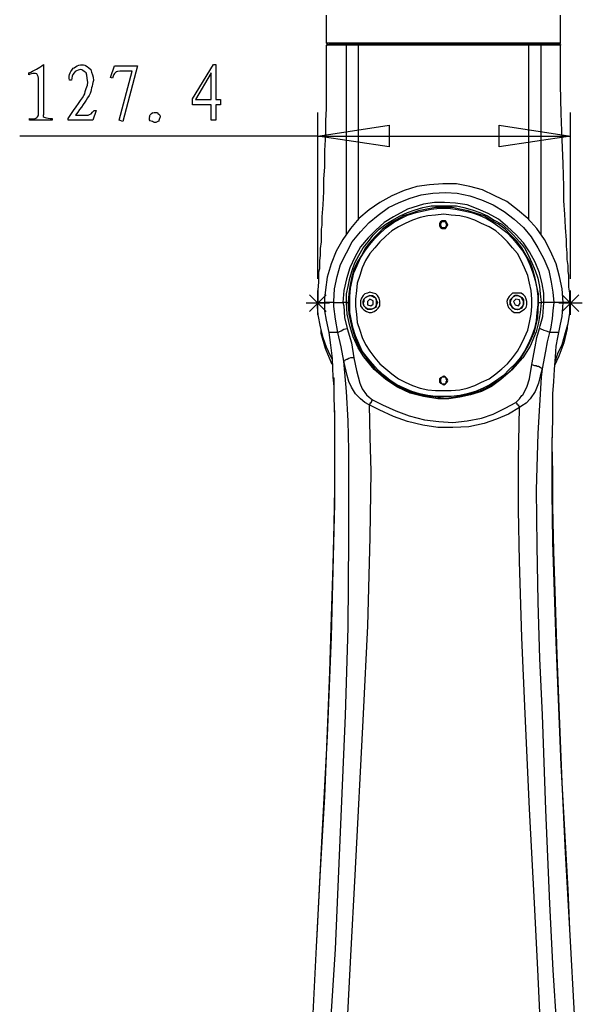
# Model space of a CAD drawing. Header units: millimetres. Extents: x 3 to 297, y 2 to 209.
# Tile 27 of 92: x 100 to 124, y 97 to 138. Entities that reach past the tile are written whole.
import ezdxf

# ---------------------------------------------------------------- set-up
doc = ezdxf.new("R2010")
doc.units = ezdxf.units.MM
doc.layers.get('0').update_dxf_attribs({"linetype": 'CONTINUOUS'})

msp = doc.modelspace()

# ---------------------------------------------------------------- linework, layer by layer
at = {"color": 0}
for p, q in [((113.278, 138.113), (113.278, 136.948)), ((123.119, 136.948), (123.119, 138.113)), ((113.278, 136.948), (113.278, 136.948)), ((113.278, 136.948), (113.312, 136.914)), ((113.278, 136.948), (113.278, 136.948)), ((113.278, 136.948), (113.312, 136.948)), ((113.312, 136.948), (113.348, 136.948)), ((113.312, 136.914), (113.312, 136.878)), ((113.312, 136.878), (113.348, 136.878)), ((113.312, 136.842), (113.312, 136.878)), ((113.312, 136.878), (113.348, 136.878)), ((113.348, 136.948), (113.418, 136.948)), ((113.348, 136.878), (113.382, 136.878)), ((113.348, 136.878), (113.348, 136.878)), ((113.348, 136.878), (113.382, 136.878)), ((113.454, 136.878), (113.382, 136.878)), ((113.382, 136.878), (113.488, 136.878)), ((113.418, 136.948), (113.524, 136.948)), ((113.524, 136.878), (113.454, 136.878)), ((113.488, 136.878), (113.665, 136.878)), ((113.524, 136.948), (113.665, 136.948)), ((113.63, 136.878), (113.524, 136.878)), ((113.771, 136.878), (113.63, 136.878)), ((113.665, 136.948), (113.841, 136.948)), ((113.665, 136.878), (113.877, 136.878)), ((113.947, 136.878), (113.771, 136.878)), ((113.841, 136.948), (114.017, 136.948)), ((113.877, 136.878), (114.16, 136.878)), ((114.124, 136.878), (113.947, 136.878)), ((114.017, 136.948), (114.23, 136.948)), ((114.37, 136.878), (114.124, 136.878)), ((114.16, 136.878), (114.124, 136.842)), ((114.16, 136.878), (114.16, 136.878)), ((114.16, 136.878), (114.3, 136.878)), ((114.23, 136.948), (114.476, 136.948)), ((114.3, 136.878), (114.44, 136.878)), ((114.583, 136.878), (114.37, 136.878)), ((114.44, 136.878), (114.653, 136.878)), ((114.476, 136.948), (114.723, 136.948)), ((114.865, 136.878), (114.583, 136.878)), ((114.653, 136.878), (114.617, 136.842)), ((114.653, 136.878), (115.182, 136.878)), ((114.653, 136.878), (114.653, 136.878)), ((114.723, 136.948), (115.006, 136.948)), ((115.146, 136.878), (114.865, 136.878)), ((115.006, 136.948), (115.322, 136.948)), ((115.429, 136.878), (115.146, 136.878)), ((115.182, 136.878), (115.781, 136.878)), ((115.322, 136.948), (115.605, 136.948)), ((115.747, 136.878), (115.429, 136.878)), ((115.605, 136.948), (115.958, 136.948)), ((116.1, 136.878), (115.747, 136.878)), ((115.781, 136.878), (116.276, 136.878)), ((115.958, 136.948), (116.31, 136.948)), ((116.453, 136.878), (116.1, 136.878)), ((116.276, 136.878), (116.769, 136.878)), ((116.31, 136.948), (116.663, 136.948)), ((116.805, 136.878), (116.453, 136.878)), ((116.663, 136.948), (117.016, 136.948)), ((116.769, 136.878), (117.299, 136.878)), ((117.158, 136.878), (116.805, 136.878)), ((117.016, 136.948), (117.405, 136.948)), ((117.545, 136.878), (117.158, 136.878)), ((117.299, 136.878), (117.864, 136.878)), ((117.405, 136.948), (117.758, 136.948)), ((117.934, 136.878), (117.545, 136.878)), ((117.758, 136.948), (118.145, 136.948)), ((117.864, 136.878), (118.393, 136.878)), ((118.287, 136.878), (117.934, 136.878)), ((118.145, 136.948), (118.533, 136.948)), ((118.674, 136.878), (118.287, 136.878)), ((118.393, 136.878), (118.956, 136.878)), ((118.533, 136.948), (118.922, 136.948)), ((119.063, 136.878), (118.674, 136.878)), ((118.922, 136.948), (119.275, 136.948)), ((118.956, 136.878), (119.485, 136.878)), ((119.415, 136.878), (119.063, 136.878)), ((119.275, 136.948), (119.662, 136.948)), ((119.804, 136.878), (119.415, 136.878)), ((119.485, 136.878), (120.015, 136.878)), ((119.662, 136.948), (120.015, 136.948)), ((120.157, 136.878), (119.804, 136.878)), ((120.015, 136.948), (120.367, 136.948)), ((120.015, 136.878), (120.51, 136.878)), ((120.474, 136.878), (120.157, 136.878)), ((120.367, 136.948), (120.72, 136.948)), ((120.826, 136.878), (120.474, 136.878)), ((120.51, 136.878), (120.967, 136.878)), ((120.72, 136.948), (121.039, 136.948)), ((121.109, 136.878), (120.826, 136.878)), ((120.967, 136.878), (121.392, 136.878)), ((121.039, 136.948), (121.32, 136.948)), ((121.426, 136.878), (121.109, 136.878)), ((121.32, 136.948), (121.602, 136.948)), ((121.392, 136.878), (121.779, 136.878)), ((121.708, 136.878), (121.426, 136.878)), ((121.602, 136.948), (121.885, 136.948)), ((121.955, 136.878), (121.708, 136.878)), ((121.779, 136.878), (121.779, 136.878)), ((121.779, 136.878), (121.779, 136.842)), ((121.779, 136.878), (121.921, 136.878)), ((121.885, 136.948), (122.131, 136.948)), ((121.921, 136.878), (122.061, 136.878)), ((122.167, 136.878), (121.955, 136.878)), ((122.061, 136.878), (122.273, 136.878)), ((122.131, 136.948), (122.344, 136.948)), ((122.378, 136.878), (122.167, 136.878)), ((122.273, 136.842), (122.273, 136.878)), ((122.273, 136.878), (122.52, 136.878)), ((122.344, 136.948), (122.52, 136.948)), ((122.554, 136.878), (122.378, 136.878)), ((122.52, 136.948), (122.696, 136.948)), ((122.52, 136.878), (122.767, 136.878)), ((122.696, 136.878), (122.554, 136.878)), ((122.696, 136.948), (122.837, 136.948)), ((122.837, 136.878), (122.696, 136.878)), ((122.767, 136.878), (122.943, 136.878)), ((122.837, 136.948), (122.943, 136.948)), ((122.943, 136.878), (122.837, 136.878)), ((122.943, 136.948), (123.049, 136.948)), ((123.013, 136.878), (122.943, 136.878)), ((122.943, 136.878), (123.013, 136.878)), ((123.049, 136.878), (123.013, 136.878)), ((123.013, 136.878), (123.049, 136.878)), ((123.049, 136.948), (123.083, 136.948)), ((123.049, 136.878), (123.049, 136.878)), ((123.049, 136.878), (123.083, 136.878)), ((123.049, 136.878), (123.049, 136.878)), ((123.049, 136.878), (123.083, 136.878)), ((123.083, 136.948), (123.119, 136.948)), ((123.083, 136.878), (123.083, 136.914)), ((123.083, 136.914), (123.119, 136.914)), ((123.083, 136.878), (123.083, 136.878)), ((123.083, 136.878), (123.119, 136.878)), ((123.119, 136.914), (123.119, 136.948)), ((123.119, 136.878), (123.119, 136.842)), ((113.278, 136.842), (113.278, 136.701)), ((113.278, 136.842), (113.278, 136.842)), ((113.278, 136.842), (113.312, 136.842)), ((113.278, 136.842), (113.278, 136.842)), ((113.312, 136.842), (113.278, 136.842)), ((113.278, 136.701), (113.278, 136.385)), ((113.348, 136.842), (113.312, 136.842)), ((113.454, 136.842), (113.348, 136.842)), ((113.558, 136.842), (113.454, 136.842)), ((113.735, 136.842), (113.558, 136.842)), ((113.911, 136.842), (113.735, 136.842)), ((114.124, 136.842), (113.911, 136.842)), ((114.264, 136.842), (114.124, 136.842)), ((114.124, 136.172), (114.124, 136.842)), ((114.406, 136.842), (114.264, 136.842)), ((114.617, 136.842), (114.406, 136.842)), ((115.006, 136.842), (114.617, 136.842)), ((114.617, 136.842), (114.617, 136.842)), ((114.617, 136.842), (114.617, 136.172)), ((115.394, 136.842), (115.006, 136.842)), ((115.675, 136.842), (115.394, 136.842)), ((115.781, 136.842), (115.675, 136.842)), ((116.24, 136.842), (115.781, 136.842)), ((116.769, 136.842), (116.24, 136.842)), ((117.299, 136.842), (116.769, 136.842)), ((117.864, 136.842), (117.299, 136.842)), ((118.427, 136.842), (117.864, 136.842)), ((118.956, 136.842), (118.427, 136.842)), ((119.521, 136.842), (118.956, 136.842)), ((120.015, 136.842), (119.521, 136.842)), ((120.544, 136.842), (120.015, 136.842)), ((121.003, 136.842), (120.544, 136.842)), ((121.426, 136.842), (121.003, 136.842)), ((121.779, 136.842), (121.426, 136.842)), ((121.955, 136.842), (121.779, 136.842)), ((121.779, 136.842), (121.779, 136.172)), ((122.097, 136.842), (121.955, 136.842)), ((122.308, 136.842), (122.097, 136.842)), ((122.308, 136.842), (122.273, 136.842)), ((122.308, 136.842), (122.308, 136.842)), ((122.308, 136.172), (122.308, 136.842)), ((122.52, 136.842), (122.308, 136.842)), ((122.66, 136.842), (122.52, 136.842)), ((122.696, 136.842), (122.66, 136.842)), ((122.837, 136.842), (122.696, 136.842)), ((122.979, 136.842), (122.837, 136.842)), ((123.049, 136.842), (122.979, 136.842)), ((123.119, 136.842), (123.049, 136.842)), ((123.119, 136.385), (123.119, 136.842)), ((123.119, 136.842), (123.119, 136.842)), ((123.119, 136.842), (123.119, 136.842)), ((113.278, 136.385), (113.278, 136.136)), ((113.278, 136.136), (113.278, 135.96)), ((114.124, 135.503), (114.124, 136.172)), ((114.617, 136.172), (114.617, 135.503)), ((121.779, 136.172), (121.779, 135.503)), ((122.308, 135.503), (122.308, 136.172)), ((123.119, 135.184), (123.119, 136.385)), ((113.278, 135.96), (113.278, 135.819)), ((113.278, 135.819), (113.278, 135.679)), ((113.278, 135.679), (113.278, 135.503)), ((113.278, 135.503), (113.278, 135.36)), ((113.278, 135.36), (113.278, 135.184)), ((114.124, 134.831), (114.124, 135.503)), ((114.617, 135.503), (114.617, 134.831)), ((121.779, 135.503), (121.779, 134.831)), ((122.308, 134.831), (122.308, 135.503)), ((113.278, 135.184), (113.278, 134.725)), ((114.124, 134.196), (114.124, 134.831)), ((114.617, 134.831), (114.617, 134.162)), ((121.779, 134.831), (121.779, 134.196)), ((122.308, 134.196), (122.308, 134.831)), ((123.155, 133.985), (123.119, 135.184)), ((113.278, 134.725), (113.278, 134.196)), ((113.278, 134.196), (113.242, 133.667)), ((114.124, 133.526), (114.124, 134.196)), ((114.617, 134.162), (114.617, 133.526)), ((121.779, 134.196), (121.779, 133.526)), ((122.308, 133.526), (122.308, 134.196)), ((123.19, 132.891), (123.155, 133.985)), ((113.242, 133.667), (113.242, 133.103)), ((114.124, 132.857), (114.124, 133.526)), ((114.617, 133.526), (114.617, 132.891)), ((121.779, 133.526), (121.779, 132.927)), ((122.308, 132.857), (122.308, 133.526)), ((113.242, 133.103), (113.206, 132.432)), ((114.124, 132.221), (114.124, 132.857)), ((114.617, 132.891), (114.617, 132.328)), ((121.779, 132.927), (121.779, 132.362)), ((122.308, 132.221), (122.308, 132.857)), ((123.226, 131.869), (123.19, 132.891)), ((113.206, 132.432), (113.206, 131.727)), ((114.617, 132.328), (114.617, 131.798)), ((121.779, 132.362), (121.779, 131.869)), ((114.124, 131.656), (114.124, 132.221)), ((122.308, 131.656), (122.308, 132.221)), ((113.206, 131.727), (113.171, 131.233)), ((114.124, 131.127), (114.124, 131.656)), ((114.617, 131.798), (114.617, 131.34)), ((121.779, 131.869), (121.779, 131.446)), ((122.308, 131.127), (122.308, 131.656)), ((123.26, 130.917), (123.226, 131.869)), ((113.171, 131.233), (113.171, 130.704)), ((114.124, 130.634), (114.124, 131.127)), ((114.617, 131.34), (114.617, 130.917)), ((121.779, 131.446), (121.779, 131.021)), ((122.308, 130.634), (122.308, 131.127)), ((113.171, 130.704), (113.135, 130.139)), ((114.617, 130.917), (114.617, 130.492)), ((116.557, 130.74), (116.028, 130.528)), ((117.086, 130.917), (116.557, 130.74)), ((117.615, 130.987), (117.086, 130.917)), ((118.181, 131.021), (117.615, 130.987)), ((117.758, 130.634), (118.287, 130.668)), ((118.746, 131.021), (118.181, 131.021)), ((118.287, 130.668), (118.78, 130.634)), ((119.309, 130.917), (118.746, 131.021)), ((119.838, 130.774), (119.309, 130.917)), ((120.367, 130.528), (119.838, 130.774)), ((121.779, 131.021), (121.779, 130.634)), ((123.26, 130.315), (123.26, 130.917)), ((114.124, 130.175), (114.124, 130.634)), ((114.617, 130.492), (114.617, 130.139)), ((116.028, 130.528), (115.535, 130.245)), ((116.346, 130.245), (116.805, 130.422)), ((116.805, 130.422), (117.263, 130.564)), ((117.263, 130.564), (117.758, 130.634)), ((118.78, 130.634), (119.309, 130.528)), ((119.309, 130.528), (119.804, 130.351)), ((119.804, 130.351), (120.297, 130.139)), ((120.862, 130.281), (120.367, 130.528)), ((121.32, 129.928), (120.862, 130.281)), ((121.779, 130.634), (121.779, 130.281)), ((121.779, 130.281), (121.779, 129.963)), ((122.308, 130.175), (122.308, 130.634)), ((123.296, 129.752), (123.26, 130.315)), ((113.135, 130.139), (113.101, 129.646)), ((114.124, 129.61), (114.124, 130.175)), ((114.617, 130.139), (114.617, 129.822)), ((115.076, 129.928), (114.653, 129.576)), ((115.535, 130.245), (115.076, 129.928)), ((115.465, 129.716), (115.888, 130.035)), ((115.888, 130.035), (116.346, 130.245)), ((116.699, 129.963), (116.1, 129.646)), ((117.369, 130.175), (116.699, 129.963)), ((116.699, 129.822), (117.016, 129.928)), ((117.158, 129.892), (116.84, 129.786)), ((117.016, 129.928), (117.335, 130.035)), ((117.052, 129.822), (117.369, 129.892)), ((117.511, 129.963), (117.158, 129.892)), ((117.335, 130.035), (117.687, 130.105)), ((117.828, 130.245), (117.369, 130.175)), ((117.369, 129.892), (117.687, 129.963)), ((117.864, 130.035), (117.511, 129.963)), ((117.687, 130.105), (118.04, 130.105)), ((117.687, 129.963), (118.04, 129.999)), ((118.251, 130.245), (117.828, 130.245)), ((118.217, 130.035), (117.864, 130.035)), ((118.04, 130.105), (118.393, 130.105)), ((118.04, 129.999), (118.393, 129.999)), ((118.569, 130.035), (118.217, 130.035)), ((118.71, 130.211), (118.251, 130.245)), ((118.393, 130.105), (118.746, 130.105)), ((118.393, 129.999), (118.71, 129.963)), ((118.886, 129.963), (118.569, 130.035)), ((119.203, 130.139), (118.71, 130.211)), ((118.71, 129.963), (119.063, 129.892)), ((118.746, 130.105), (119.063, 130.035)), ((119.239, 129.892), (118.886, 129.963)), ((119.063, 130.035), (119.415, 129.928)), ((119.063, 129.892), (119.379, 129.822)), ((119.662, 129.963), (119.203, 130.139)), ((119.592, 129.786), (119.239, 129.892)), ((119.415, 129.928), (119.732, 129.822)), ((120.085, 129.786), (119.662, 129.963)), ((120.297, 130.139), (120.756, 129.858)), ((120.756, 129.858), (121.179, 129.54)), ((121.744, 129.576), (121.32, 129.928)), ((121.779, 129.963), (121.779, 129.682)), ((122.308, 129.61), (122.308, 130.175)), ((113.101, 129.646), (113.101, 129.293)), ((114.124, 129.153), (114.124, 129.61)), ((114.653, 129.576), (114.3, 129.153)), ((114.617, 129.822), (114.617, 129.61)), ((114.617, 129.61), (114.617, 129.505)), ((115.076, 129.399), (115.465, 129.716)), ((116.1, 129.646), (115.711, 129.399)), ((115.781, 129.329), (116.064, 129.505)), ((116.204, 129.505), (115.923, 129.329)), ((116.064, 129.505), (116.381, 129.682)), ((116.1, 129.399), (116.417, 129.576)), ((116.523, 129.682), (116.204, 129.505)), ((116.381, 129.682), (116.699, 129.822)), ((116.417, 129.576), (116.699, 129.716)), ((116.84, 129.786), (116.523, 129.682)), ((116.91, 129.505), (116.593, 129.363)), ((116.699, 129.716), (117.052, 129.822)), ((117.228, 129.61), (116.91, 129.505)), ((117.545, 129.682), (117.228, 129.61)), ((117.864, 129.716), (117.545, 129.682)), ((118.217, 129.752), (117.864, 129.716)), ((118.074, 129.433), (118.04, 129.363)), ((118.145, 129.469), (118.074, 129.433)), ((118.145, 129.433), (118.11, 129.399)), ((118.217, 129.469), (118.145, 129.469)), ((118.217, 129.433), (118.145, 129.433)), ((118.533, 129.716), (118.217, 129.752)), ((118.287, 129.469), (118.217, 129.469)), ((118.251, 129.433), (118.217, 129.433)), ((118.321, 129.399), (118.251, 129.433)), ((118.321, 129.433), (118.287, 129.469)), ((118.357, 129.363), (118.321, 129.433)), ((118.886, 129.682), (118.533, 129.716)), ((119.203, 129.61), (118.886, 129.682)), ((119.521, 129.505), (119.203, 129.61)), ((119.379, 129.822), (119.698, 129.716)), ((119.804, 129.363), (119.521, 129.505)), ((119.908, 129.682), (119.592, 129.786)), ((119.698, 129.716), (120.015, 129.576)), ((119.732, 129.822), (120.051, 129.682)), ((120.191, 129.505), (119.908, 129.682)), ((120.015, 129.576), (120.297, 129.399)), ((120.051, 129.682), (120.333, 129.505)), ((120.51, 129.54), (120.085, 129.786)), ((120.51, 129.329), (120.191, 129.505)), ((120.333, 129.505), (120.65, 129.329)), ((120.897, 129.223), (120.51, 129.54)), ((121.179, 129.54), (121.568, 129.187)), ((122.131, 129.153), (121.744, 129.576)), ((121.779, 129.682), (121.779, 129.505)), ((122.308, 129.153), (122.308, 129.61)), ((123.332, 129.187), (123.296, 129.752)), ((113.101, 129.293), (113.065, 129.117)), ((113.065, 129.117), (113.065, 129.01)), ((113.065, 129.01), (113.065, 128.834)), ((114.3, 129.153), (113.983, 128.694)), ((114.124, 128.904), (114.124, 129.153)), ((114.37, 128.588), (114.723, 129.01)), ((114.723, 129.01), (115.076, 129.399)), ((115.358, 129.081), (115.042, 128.764)), ((115.252, 128.87), (115.499, 129.117)), ((115.711, 129.399), (115.358, 129.081)), ((115.641, 129.117), (115.394, 128.87)), ((115.499, 129.117), (115.781, 129.329)), ((115.571, 128.976), (115.817, 129.187)), ((115.923, 129.329), (115.641, 129.117)), ((116.028, 129.046), (115.781, 128.834)), ((115.817, 129.187), (116.1, 129.399)), ((116.31, 129.223), (116.028, 129.046)), ((116.593, 129.363), (116.31, 129.223)), ((118.04, 129.363), (118.04, 129.293)), ((118.04, 129.293), (118.04, 129.257)), ((118.04, 129.257), (118.074, 129.187)), ((118.11, 129.399), (118.074, 129.363)), ((118.074, 129.363), (118.074, 129.293)), ((118.074, 129.293), (118.074, 129.257)), ((118.074, 129.257), (118.11, 129.223)), ((118.074, 129.187), (118.145, 129.153)), ((118.11, 129.223), (118.145, 129.187)), ((118.145, 129.187), (118.217, 129.187)), ((118.145, 129.153), (118.217, 129.153)), ((118.217, 129.187), (118.251, 129.187)), ((118.217, 129.153), (118.287, 129.153)), ((118.251, 129.187), (118.321, 129.223)), ((118.287, 129.153), (118.321, 129.187)), ((118.321, 129.363), (118.321, 129.399)), ((118.357, 129.293), (118.321, 129.363)), ((118.321, 129.257), (118.357, 129.293)), ((118.321, 129.187), (118.357, 129.257)), ((118.321, 129.223), (118.321, 129.257)), ((118.393, 129.293), (118.357, 129.363)), ((118.357, 129.257), (118.393, 129.293)), ((120.121, 129.223), (119.804, 129.363)), ((120.403, 129.046), (120.121, 129.223)), ((120.297, 129.399), (120.58, 129.187)), ((120.65, 128.834), (120.403, 129.046)), ((120.79, 129.117), (120.51, 129.329)), ((120.58, 129.187), (120.862, 128.976)), ((120.65, 129.329), (120.897, 129.117)), ((121.039, 128.87), (120.79, 129.117)), ((121.249, 128.904), (120.897, 129.223)), ((120.897, 129.117), (121.143, 128.87)), ((121.568, 129.187), (121.885, 128.8)), ((122.45, 128.694), (122.131, 129.153)), ((122.308, 128.904), (122.308, 129.153)), ((123.366, 128.658), (123.332, 129.187)), ((113.065, 128.834), (113.065, 128.588)), ((113.983, 128.694), (113.701, 128.199)), ((115.042, 128.764), (114.723, 128.375)), ((115.146, 128.623), (114.935, 128.341)), ((115.042, 128.588), (115.252, 128.87)), ((115.112, 128.481), (115.322, 128.728)), ((115.394, 128.87), (115.146, 128.623)), ((115.322, 128.728), (115.571, 128.976)), ((115.781, 128.834), (115.535, 128.588)), ((120.897, 128.588), (120.65, 128.834)), ((120.862, 128.976), (121.109, 128.728)), ((121.285, 128.623), (121.039, 128.87)), ((121.109, 128.728), (121.32, 128.481)), ((121.143, 128.87), (121.392, 128.588)), ((121.568, 128.552), (121.249, 128.904)), ((121.496, 128.341), (121.285, 128.623)), ((121.885, 128.8), (122.167, 128.341)), ((122.696, 128.199), (122.45, 128.694)), ((123.366, 128.411), (123.366, 128.658)), ((113.065, 128.588), (113.029, 128.305)), ((113.029, 128.305), (113.029, 128.022)), ((113.701, 128.199), (113.488, 127.67)), ((114.124, 128.129), (114.37, 128.588)), ((114.723, 128.375), (114.476, 127.952)), ((114.653, 128.022), (114.829, 128.341)), ((114.723, 127.918), (114.899, 128.199)), ((114.935, 128.341), (114.759, 128.022)), ((114.829, 128.341), (115.042, 128.588)), ((114.899, 128.199), (115.112, 128.481)), ((115.322, 128.341), (115.112, 128.094)), ((115.535, 128.588), (115.322, 128.341)), ((121.109, 128.341), (120.897, 128.588)), ((121.32, 128.094), (121.109, 128.341)), ((121.32, 128.481), (121.532, 128.199)), ((121.392, 128.588), (121.602, 128.341)), ((121.672, 128.022), (121.496, 128.341)), ((121.532, 128.199), (121.708, 127.918)), ((121.815, 128.165), (121.568, 128.552)), ((121.602, 128.341), (121.779, 128.022)), ((122.167, 128.341), (122.414, 127.882)), ((122.943, 127.67), (122.696, 128.199)), ((123.402, 128.129), (123.366, 128.411)), ((113.029, 128.022), (112.995, 127.812)), ((112.995, 127.812), (112.995, 127.635)), ((113.877, 127.635), (114.124, 128.129)), ((114.476, 127.952), (114.264, 127.493)), ((114.476, 127.706), (114.653, 128.022)), ((114.759, 128.022), (114.583, 127.742)), ((114.583, 127.599), (114.723, 127.918)), ((114.935, 127.812), (114.793, 127.493)), ((115.112, 128.094), (114.935, 127.812)), ((121.462, 127.812), (121.32, 128.094)), ((121.602, 127.493), (121.462, 127.812)), ((121.849, 127.742), (121.672, 128.022)), ((121.708, 127.918), (121.849, 127.599)), ((121.779, 128.022), (121.921, 127.706)), ((122.061, 127.742), (121.815, 128.165)), ((122.414, 127.882), (122.626, 127.389)), ((123.402, 127.846), (123.402, 128.129)), ((123.436, 127.599), (123.402, 127.846)), ((112.995, 127.459), (112.959, 127.317)), ((112.995, 127.635), (112.995, 127.459)), ((113.488, 127.67), (113.312, 127.106)), ((113.735, 127.14), (113.877, 127.635)), ((114.264, 127.493), (114.124, 127.036)), ((114.264, 127.07), (114.37, 127.389)), ((114.44, 127.423), (114.336, 127.07)), ((114.37, 127.389), (114.476, 127.706)), ((114.583, 127.742), (114.44, 127.423)), ((114.44, 127.283), (114.583, 127.599)), ((114.793, 127.493), (114.689, 127.176)), ((121.744, 127.176), (121.602, 127.493)), ((121.955, 127.423), (121.849, 127.742)), ((121.849, 127.599), (121.955, 127.283)), ((121.921, 127.706), (122.061, 127.389)), ((122.061, 127.07), (121.955, 127.423)), ((122.238, 127.283), (122.061, 127.742)), ((122.061, 127.389), (122.167, 127.07)), ((122.626, 127.389), (122.731, 126.894)), ((123.083, 127.14), (122.943, 127.67)), ((123.436, 127.353), (123.436, 127.599)), ((123.472, 127.176), (123.436, 127.353)), ((112.959, 127.317), (112.959, 127.14)), ((112.959, 127.14), (112.959, 126.894)), ((113.312, 127.106), (113.242, 126.577)), ((113.63, 126.611), (113.735, 127.14)), ((114.124, 127.036), (114.017, 126.541)), ((114.194, 126.717), (114.264, 127.07)), ((114.336, 127.07), (114.264, 126.717)), ((114.3, 126.647), (114.37, 126.964)), ((114.37, 126.964), (114.44, 127.283)), ((114.689, 127.176), (114.583, 126.86)), ((121.815, 126.86), (121.744, 127.176)), ((121.955, 127.283), (122.061, 126.964)), ((122.131, 126.717), (122.061, 127.07)), ((122.061, 126.964), (122.131, 126.647)), ((122.167, 127.07), (122.238, 126.717)), ((122.344, 126.824), (122.238, 127.283)), ((123.19, 126.611), (123.083, 127.14)), ((123.472, 127.036), (123.472, 127.176)), ((123.472, 126.894), (123.472, 127.036)), ((112.959, 126.894), (112.925, 126.577)), ((112.925, 126.577), (112.925, 126.224)), ((113.242, 126.577), (113.206, 126.224)), ((113.594, 126.082), (113.63, 126.611)), ((114.017, 126.541), (113.983, 126.048)), ((114.124, 126.401), (114.194, 126.717)), ((114.264, 126.717), (114.23, 126.401)), ((114.264, 126.294), (114.3, 126.647)), ((114.547, 126.541), (114.512, 126.188)), ((114.583, 126.86), (114.547, 126.541)), ((121.885, 126.541), (121.815, 126.86)), ((121.921, 126.188), (121.885, 126.541)), ((122.202, 126.401), (122.131, 126.717)), ((122.131, 126.647), (122.167, 126.294)), ((122.238, 126.717), (122.273, 126.401)), ((122.414, 126.435), (122.344, 126.824)), ((122.731, 126.894), (122.803, 126.471)), ((123.226, 126.048), (123.19, 126.611)), ((123.472, 126.683), (123.472, 126.894)), ((123.508, 126.435), (123.472, 126.683)), ((112.925, 126.224), (112.925, 126.048)), ((113.206, 126.224), (113.206, 126.048)), ((114.124, 126.048), (114.124, 126.401)), ((114.23, 126.401), (114.194, 126.048)), ((114.264, 125.942), (114.264, 126.294)), ((114.512, 126.188), (114.512, 125.871)), ((114.759, 126.224), (114.723, 126.118)), ((114.723, 126.118), (114.723, 126.012)), ((114.829, 126.33), (114.759, 126.224)), ((114.899, 126.401), (114.829, 126.33)), ((114.829, 126.082), (114.865, 126.188)), ((114.935, 126.258), (114.865, 126.188)), ((114.865, 126.188), (114.935, 126.258)), ((114.865, 126.188), (114.865, 126.082)), ((115.006, 126.435), (114.899, 126.401)), ((115.006, 126.294), (114.935, 126.258)), ((114.935, 126.258), (115.006, 126.294)), ((115.112, 126.471), (115.006, 126.435)), ((115.112, 126.33), (115.006, 126.294)), ((115.006, 126.294), (115.112, 126.33)), ((115.112, 126.188), (115.006, 126.082)), ((115.252, 126.435), (115.112, 126.471)), ((115.218, 126.294), (115.112, 126.33)), ((115.112, 126.33), (115.218, 126.33)), ((115.252, 126.118), (115.112, 126.188)), ((115.218, 126.33), (115.288, 126.294)), ((115.288, 126.258), (115.218, 126.294)), ((115.358, 126.401), (115.252, 126.435)), ((115.252, 125.978), (115.252, 126.118)), ((115.288, 126.294), (115.358, 126.224)), ((115.358, 126.224), (115.288, 126.258)), ((115.429, 126.33), (115.358, 126.401)), ((115.394, 126.118), (115.358, 126.224)), ((115.358, 126.224), (115.394, 126.118)), ((115.394, 126.048), (115.394, 126.118)), ((115.394, 126.118), (115.429, 126.048)), ((115.499, 126.224), (115.429, 126.33)), ((115.535, 126.118), (115.499, 126.224)), ((115.535, 126.012), (115.535, 126.118)), ((120.897, 126.188), (120.862, 126.082)), ((120.967, 126.294), (120.897, 126.188)), ((121.039, 126.365), (120.967, 126.294)), ((121.003, 126.154), (121.073, 126.224)), ((121.039, 126.154), (121.003, 126.048)), ((121.003, 126.048), (121.003, 126.154)), ((121.109, 126.435), (121.039, 126.365)), ((121.073, 126.224), (121.039, 126.154)), ((121.143, 126.294), (121.073, 126.224)), ((121.073, 126.224), (121.143, 126.294)), ((121.249, 126.435), (121.109, 126.435)), ((121.215, 126.33), (121.143, 126.294)), ((121.143, 126.294), (121.215, 126.33)), ((121.249, 126.188), (121.143, 126.082)), ((121.32, 126.33), (121.215, 126.33)), ((121.215, 126.33), (121.32, 126.33)), ((121.356, 126.435), (121.249, 126.435)), ((121.392, 126.154), (121.249, 126.188)), ((121.426, 126.294), (121.32, 126.33)), ((121.32, 126.33), (121.426, 126.294)), ((121.462, 126.435), (121.356, 126.435)), ((121.426, 126.012), (121.392, 126.154)), ((121.496, 126.224), (121.426, 126.294)), ((121.426, 126.294), (121.496, 126.258)), ((121.568, 126.365), (121.462, 126.435)), ((121.496, 126.258), (121.568, 126.154)), ((121.532, 126.154), (121.496, 126.224)), ((121.568, 126.082), (121.532, 126.154)), ((121.638, 126.294), (121.568, 126.365)), ((121.568, 126.154), (121.568, 126.082)), ((121.672, 126.188), (121.638, 126.294)), ((121.708, 126.082), (121.672, 126.188)), ((121.921, 125.871), (121.921, 126.188)), ((122.167, 126.294), (122.167, 125.942)), ((122.202, 126.048), (122.202, 126.401)), ((122.273, 126.401), (122.308, 126.048)), ((122.414, 126.048), (122.414, 126.435)), ((122.803, 126.471), (122.837, 126.048)), ((123.508, 126.118), (123.508, 126.435)), ((123.508, 126.048), (123.508, 126.118)), ((112.889, 126.048), (112.925, 125.519)), ((112.925, 126.048), (112.925, 126.048)), ((112.925, 126.048), (112.959, 126.048)), ((112.959, 126.048), (113.101, 126.048)), ((113.101, 126.048), (113.206, 126.048)), ((113.206, 126.048), (113.206, 125.695)), ((113.242, 126.048), (113.206, 126.048)), ((113.382, 126.048), (113.242, 126.048)), ((113.594, 126.048), (113.382, 126.048)), ((113.594, 126.048), (113.594, 126.082)), ((113.594, 125.871), (113.594, 126.048)), ((113.594, 126.048), (113.594, 126.048)), ((113.594, 126.048), (113.63, 126.048)), ((113.594, 126.048), (113.594, 126.048)), ((113.594, 126.048), (113.63, 126.048)), ((113.594, 126.048), (113.594, 126.048)), ((113.665, 125.342), (113.594, 125.871)), ((113.63, 126.048), (113.665, 126.048)), ((113.63, 126.048), (113.735, 126.048)), ((113.665, 126.048), (113.735, 126.048)), ((113.735, 126.048), (113.771, 126.048)), ((113.735, 126.048), (113.841, 126.048)), ((113.771, 126.048), (113.841, 126.048)), ((113.841, 126.048), (113.911, 126.048)), ((113.841, 126.048), (113.983, 126.048)), ((113.911, 126.048), (113.983, 126.048)), ((113.983, 126.048), (114.017, 125.906)), ((114.124, 126.048), (113.983, 126.048)), ((113.983, 126.048), (113.983, 126.048)), ((114.017, 125.906), (114.053, 125.413)), ((114.16, 125.553), (114.124, 126.048)), ((114.124, 126.048), (114.16, 126.048)), ((114.16, 126.048), (114.194, 126.048)), ((114.194, 126.048), (114.23, 125.553)), ((114.264, 125.625), (114.264, 125.942)), ((114.512, 125.871), (114.547, 125.553)), ((114.723, 126.012), (114.723, 125.906)), ((114.723, 125.906), (114.793, 125.801)), ((114.793, 125.801), (114.865, 125.729)), ((114.865, 126.082), (114.829, 126.012)), ((114.829, 126.012), (114.829, 126.082)), ((114.829, 126.012), (114.865, 125.906)), ((114.865, 125.906), (114.829, 126.012)), ((114.865, 125.906), (114.935, 125.835)), ((114.935, 125.835), (114.865, 125.906)), ((114.865, 125.729), (114.97, 125.659)), ((114.935, 125.835), (115.006, 125.765)), ((115.006, 125.765), (114.935, 125.835)), ((115.006, 126.082), (115.006, 125.942)), ((115.006, 125.942), (115.146, 125.906)), ((115.006, 125.765), (115.112, 125.765)), ((115.076, 125.765), (115.006, 125.765)), ((115.182, 125.765), (115.076, 125.765)), ((115.112, 125.765), (115.182, 125.765)), ((115.146, 125.906), (115.252, 125.978)), ((115.182, 125.765), (115.288, 125.801)), ((115.288, 125.801), (115.182, 125.765)), ((115.288, 125.801), (115.358, 125.871)), ((115.358, 125.835), (115.288, 125.801)), ((115.288, 125.659), (115.394, 125.729)), ((115.358, 125.871), (115.394, 125.942)), ((115.394, 125.942), (115.358, 125.835)), ((115.394, 125.942), (115.394, 126.048)), ((115.429, 126.048), (115.394, 125.942)), ((115.394, 125.729), (115.465, 125.801)), ((115.465, 125.801), (115.535, 125.906)), ((115.535, 125.906), (115.535, 126.012)), ((120.862, 126.082), (120.897, 125.942)), ((120.897, 125.942), (120.933, 125.835)), ((120.933, 125.835), (121.003, 125.765)), ((121.003, 126.048), (121.039, 125.942)), ((121.003, 125.942), (121.003, 126.048)), ((121.073, 125.871), (121.003, 125.942)), ((121.003, 125.765), (121.073, 125.695)), ((121.039, 125.942), (121.073, 125.871)), ((121.073, 125.871), (121.143, 125.801)), ((121.109, 125.801), (121.073, 125.871)), ((121.215, 125.765), (121.109, 125.801)), ((121.143, 126.082), (121.215, 125.942)), ((121.143, 125.801), (121.215, 125.765)), ((121.215, 125.942), (121.356, 125.906)), ((121.215, 125.765), (121.32, 125.765)), ((121.32, 125.729), (121.215, 125.765)), ((121.32, 125.765), (121.392, 125.765)), ((121.392, 125.765), (121.32, 125.729)), ((121.356, 125.906), (121.426, 126.012)), ((121.392, 125.765), (121.462, 125.835)), ((121.496, 125.801), (121.392, 125.765)), ((121.462, 125.835), (121.532, 125.906)), ((121.532, 125.906), (121.496, 125.801)), ((121.496, 125.695), (121.602, 125.765)), ((121.532, 125.906), (121.568, 125.978)), ((121.568, 125.978), (121.532, 125.906)), ((121.568, 125.978), (121.568, 126.082)), ((121.568, 126.082), (121.568, 125.978)), ((121.602, 125.765), (121.672, 125.835)), ((121.672, 125.835), (121.708, 125.942)), ((121.708, 125.942), (121.708, 126.082)), ((121.885, 125.553), (121.921, 125.871)), ((122.167, 125.942), (122.131, 125.625)), ((122.167, 125.413), (122.202, 126.048)), ((122.202, 126.048), (122.202, 126.048)), ((122.202, 126.048), (122.238, 126.048)), ((122.238, 126.048), (122.273, 126.048)), ((122.308, 126.048), (122.273, 125.625)), ((122.273, 126.048), (122.308, 126.048)), ((122.414, 126.048), (122.308, 126.048)), ((122.378, 125.448), (122.414, 126.048)), ((122.554, 126.048), (122.414, 126.048)), ((122.696, 126.048), (122.554, 126.048)), ((122.803, 126.048), (122.696, 126.048)), ((122.837, 126.048), (122.803, 125.695)), ((122.837, 126.048), (122.803, 126.048)), ((122.837, 126.048), (122.837, 126.048)), ((122.979, 126.048), (122.837, 126.048)), ((123.083, 126.048), (122.979, 126.048)), ((123.19, 126.048), (123.083, 126.048)), ((123.19, 125.448), (123.226, 126.048)), ((123.226, 126.048), (123.19, 126.048)), ((123.226, 126.048), (123.226, 126.048)), ((123.332, 126.048), (123.226, 126.048)), ((123.436, 126.048), (123.332, 126.048)), ((123.508, 126.048), (123.436, 126.048)), ((123.508, 125.589), (123.508, 126.048)), ((123.508, 126.048), (123.508, 126.048)), ((123.508, 126.048), (123.508, 126.048)), ((112.925, 125.519), (113.029, 125.024)), ((113.206, 125.695), (113.278, 125.306)), ((113.278, 125.306), (113.382, 124.777)), ((113.771, 124.777), (113.665, 125.342)), ((114.053, 125.413), (114.16, 124.954)), ((114.264, 125.06), (114.16, 125.553)), ((114.23, 125.553), (114.336, 125.06)), ((114.336, 125.272), (114.264, 125.625)), ((114.547, 125.553), (114.583, 125.2)), ((114.97, 125.659), (115.076, 125.625)), ((115.076, 125.625), (115.182, 125.625)), ((115.182, 125.625), (115.288, 125.659)), ((121.073, 125.695), (121.179, 125.625)), ((121.179, 125.625), (121.285, 125.625)), ((121.285, 125.625), (121.392, 125.625)), ((121.392, 125.625), (121.496, 125.695)), ((121.815, 125.2), (121.885, 125.553)), ((122.025, 124.813), (122.167, 125.413)), ((122.131, 125.625), (122.097, 125.272)), ((122.273, 125.625), (122.202, 125.2)), ((122.273, 125.06), (122.378, 125.448)), ((122.767, 125.377), (122.696, 124.919)), ((122.803, 125.695), (122.767, 125.377)), ((123.119, 125.13), (123.19, 125.448)), ((123.436, 125.166), (123.508, 125.589)), ((113.029, 125.024), (113.135, 124.567)), ((113.065, 124.743), (113.065, 124.883)), ((113.911, 124.847), (114.017, 124.919)), ((114.017, 124.919), (114.16, 124.954)), ((114.16, 124.954), (114.336, 124.354)), ((114.406, 124.601), (114.264, 125.06)), ((114.406, 124.954), (114.336, 125.272)), ((114.336, 125.06), (114.44, 124.707)), ((114.512, 124.637), (114.406, 124.954)), ((114.583, 125.2), (114.689, 124.883)), ((114.689, 124.883), (114.793, 124.567)), ((121.602, 124.567), (121.744, 124.883)), ((121.744, 124.883), (121.815, 125.2)), ((122.025, 124.954), (121.921, 124.637)), ((122.097, 125.272), (122.025, 124.954)), ((122.202, 125.2), (122.097, 124.813)), ((122.131, 124.567), (122.238, 124.954)), ((122.238, 124.954), (122.273, 125.06)), ((122.238, 124.954), (122.273, 124.954)), ((122.273, 124.954), (122.414, 124.883)), ((122.414, 124.883), (122.52, 124.847)), ((122.696, 124.919), (122.66, 124.777)), ((123.049, 124.777), (123.119, 125.13)), ((123.402, 124.954), (123.26, 124.354)), ((123.332, 124.777), (123.436, 125.166)), ((123.402, 125.096), (123.402, 124.954)), ((113.242, 124.108), (113.065, 124.743)), ((113.135, 124.567), (113.278, 124.178)), ((113.382, 124.777), (113.382, 124.777)), ((113.382, 124.777), (113.418, 124.567)), ((113.418, 124.777), (113.382, 124.777)), ((113.524, 124.777), (113.418, 124.777)), ((113.418, 124.567), (113.454, 124.248)), ((113.63, 124.777), (113.524, 124.777)), ((113.771, 124.777), (113.63, 124.777)), ((113.771, 124.777), (113.807, 124.813)), ((113.911, 124.178), (113.771, 124.777)), ((113.807, 124.813), (113.911, 124.847)), ((114.617, 124.142), (114.406, 124.601)), ((114.44, 124.707), (114.547, 124.39)), ((114.653, 124.318), (114.512, 124.637)), ((114.793, 124.567), (114.935, 124.284)), ((121.462, 124.284), (121.602, 124.567)), ((121.779, 124.248), (122.025, 124.813)), ((121.921, 124.637), (121.779, 124.318)), ((122.097, 124.813), (121.849, 124.214)), ((122.061, 124.178), (122.131, 124.567)), ((122.52, 124.847), (122.626, 124.813)), ((122.66, 124.777), (122.554, 124.39)), ((122.626, 124.813), (122.66, 124.777)), ((122.66, 124.777), (122.66, 124.777)), ((122.803, 124.777), (122.66, 124.777)), ((122.907, 124.777), (122.803, 124.777)), ((123.013, 124.777), (122.907, 124.777)), ((122.943, 124.214), (123.013, 124.567)), ((123.013, 124.567), (123.049, 124.777)), ((123.049, 124.777), (123.013, 124.777)), ((123.049, 124.777), (123.049, 124.777)), ((123.19, 124.284), (123.332, 124.777)), ((113.488, 123.542), (113.242, 124.108)), ((113.278, 124.178), (113.454, 123.789)), ((113.454, 124.248), (113.524, 123.685)), ((114.017, 123.578), (113.911, 124.178)), ((114.336, 124.354), (114.44, 123.719)), ((114.547, 124.39), (114.723, 124.072)), ((114.865, 123.755), (114.617, 124.142)), ((114.793, 124.001), (114.653, 124.318)), ((114.723, 124.072), (114.935, 123.755)), ((114.935, 124.284), (115.112, 124.001)), ((121.32, 124.001), (121.462, 124.284)), ((121.462, 123.719), (121.779, 124.248)), ((121.849, 124.214), (121.532, 123.719)), ((121.779, 124.318), (121.602, 124.001)), ((121.921, 123.436), (122.061, 124.178)), ((122.554, 124.39), (122.484, 124.001)), ((122.907, 123.755), (122.943, 124.214)), ((123.013, 123.895), (123.19, 124.284)), ((123.26, 124.354), (123.049, 123.789)), ((113.454, 123.789), (113.524, 123.649)), ((113.524, 123.685), (113.558, 122.907)), ((114.124, 123.649), (114.053, 123.613)), ((114.16, 123.649), (114.124, 123.649)), ((114.23, 123.685), (114.16, 123.649)), ((114.3, 123.719), (114.23, 123.685)), ((114.37, 123.719), (114.3, 123.719)), ((114.44, 123.719), (114.37, 123.719)), ((114.44, 123.719), (114.547, 123.19)), ((115.006, 123.719), (114.793, 124.001)), ((115.288, 123.226), (114.865, 123.755)), ((114.935, 123.755), (115.322, 123.26)), ((115.218, 123.472), (115.006, 123.719)), ((115.112, 124.001), (115.322, 123.719)), ((115.322, 123.719), (115.535, 123.472)), ((120.897, 123.472), (121.109, 123.719)), ((121.073, 123.226), (121.462, 123.719)), ((121.109, 123.719), (121.32, 124.001)), ((121.532, 123.719), (121.109, 123.226)), ((121.426, 123.719), (121.215, 123.472)), ((121.602, 124.001), (121.426, 123.719)), ((122.484, 124.001), (122.344, 123.26)), ((123.049, 123.789), (122.873, 123.402)), ((122.873, 123.226), (122.907, 123.755)), ((122.907, 123.613), (123.013, 123.895)), ((113.524, 123.436), (113.488, 123.542)), ((114.124, 122.308), (114.017, 123.578)), ((114.16, 122.979), (114.017, 123.578)), ((114.053, 123.578), (114.017, 123.578)), ((114.053, 123.613), (114.053, 123.578)), ((115.429, 123.226), (115.218, 123.472)), ((115.781, 122.803), (115.288, 123.226)), ((115.322, 123.26), (115.817, 122.837)), ((115.711, 122.979), (115.429, 123.226)), ((115.535, 123.472), (115.781, 123.26)), ((115.781, 123.26), (116.028, 123.049)), ((120.403, 123.049), (120.65, 123.26)), ((120.58, 122.803), (121.073, 123.226)), ((121.109, 123.226), (120.614, 122.803)), ((120.65, 123.26), (120.897, 123.472)), ((120.967, 123.226), (120.72, 122.979)), ((121.215, 123.472), (120.967, 123.226)), ((121.815, 122.837), (121.921, 123.436)), ((121.921, 123.436), (122.025, 123.402)), ((122.025, 123.402), (122.097, 123.402)), ((122.097, 123.402), (122.131, 123.366)), ((122.131, 123.366), (122.202, 123.366)), ((122.202, 123.366), (122.273, 123.332)), ((122.273, 123.332), (122.308, 123.296)), ((122.344, 123.26), (122.273, 122.943)), ((122.308, 123.296), (122.344, 123.26)), ((122.344, 123.26), (122.308, 122.907)), ((122.837, 122.731), (122.873, 123.226)), ((113.558, 122.907), (113.594, 122.52)), ((113.558, 122.907), (113.594, 122.873)), ((113.594, 122.873), (113.594, 122.061)), ((114.23, 122.731), (114.16, 122.979)), ((114.547, 123.19), (114.689, 122.66)), ((115.958, 122.767), (115.711, 122.979)), ((116.276, 122.484), (115.781, 122.803)), ((115.817, 122.837), (116.31, 122.52)), ((116.028, 123.049), (116.31, 122.837)), ((116.31, 122.837), (116.593, 122.696)), ((118.074, 122.873), (118.04, 122.837)), ((118.04, 122.837), (118.04, 122.767)), ((118.145, 122.907), (118.074, 122.873)), ((118.11, 122.873), (118.074, 122.837)), ((118.074, 122.837), (118.074, 122.767)), ((118.145, 122.907), (118.11, 122.873)), ((118.217, 122.943), (118.145, 122.907)), ((118.217, 122.907), (118.145, 122.907)), ((118.287, 122.907), (118.217, 122.943)), ((118.251, 122.907), (118.217, 122.907)), ((118.321, 122.873), (118.251, 122.907)), ((118.321, 122.873), (118.287, 122.907)), ((118.357, 122.837), (118.321, 122.873)), ((118.321, 122.837), (118.321, 122.873)), ((118.357, 122.767), (118.321, 122.837)), ((118.393, 122.767), (118.357, 122.837)), ((119.804, 122.696), (120.121, 122.837)), ((120.121, 122.837), (120.403, 123.049)), ((120.614, 122.803), (120.227, 122.52)), ((120.297, 122.626), (120.58, 122.803)), ((120.72, 122.979), (120.438, 122.767)), ((121.708, 122.484), (121.815, 122.837)), ((122.308, 122.907), (122.167, 120.544)), ((122.273, 122.943), (122.202, 122.66)), ((113.594, 122.52), (113.594, 122.025)), ((114.336, 122.484), (114.23, 122.731)), ((114.512, 122.202), (114.336, 122.484)), ((114.689, 122.66), (114.793, 122.414)), ((114.793, 122.414), (114.97, 122.167)), ((116.24, 122.59), (115.958, 122.767)), ((116.557, 122.45), (116.24, 122.59)), ((116.805, 122.238), (116.276, 122.484)), ((116.31, 122.52), (116.84, 122.273)), ((116.876, 122.308), (116.557, 122.45)), ((116.593, 122.696), (116.91, 122.554)), ((116.91, 122.554), (117.228, 122.45)), ((117.228, 122.45), (117.545, 122.378)), ((118.04, 122.767), (118.04, 122.696)), ((118.04, 122.696), (118.074, 122.66)), ((118.074, 122.767), (118.074, 122.731)), ((118.074, 122.731), (118.11, 122.66)), ((118.074, 122.66), (118.145, 122.626)), ((118.11, 122.66), (118.145, 122.626)), ((118.145, 122.626), (118.217, 122.59)), ((118.145, 122.626), (118.217, 122.626)), ((118.217, 122.59), (118.287, 122.626)), ((118.217, 122.626), (118.251, 122.626)), ((118.251, 122.626), (118.321, 122.66)), ((118.287, 122.626), (118.321, 122.66)), ((118.321, 122.731), (118.357, 122.767)), ((118.321, 122.66), (118.321, 122.731)), ((118.321, 122.66), (118.357, 122.696)), ((118.357, 122.696), (118.393, 122.767)), ((118.886, 122.378), (119.203, 122.45)), ((119.203, 122.45), (119.521, 122.554)), ((119.521, 122.554), (119.804, 122.696)), ((119.874, 122.45), (119.556, 122.308)), ((119.662, 122.308), (119.98, 122.45)), ((120.227, 122.52), (119.804, 122.308)), ((120.157, 122.59), (119.874, 122.45)), ((119.98, 122.45), (120.297, 122.626)), ((120.438, 122.767), (120.157, 122.59)), ((121.532, 122.167), (121.708, 122.484)), ((122.202, 122.66), (122.061, 122.308)), ((122.803, 122.202), (122.837, 122.731)), ((113.594, 122.061), (113.63, 121.215)), ((113.594, 122.025), (113.63, 121.356)), ((114.194, 121.073), (114.124, 122.308)), ((114.723, 121.991), (114.512, 122.202)), ((114.899, 121.849), (114.723, 121.991)), ((114.97, 122.167), (115.076, 122.061)), ((115.076, 122.061), (115.218, 121.955)), ((117.369, 122.097), (116.805, 122.238)), ((116.84, 122.273), (117.405, 122.131)), ((117.192, 122.202), (116.876, 122.308)), ((117.545, 122.131), (117.192, 122.202)), ((117.968, 121.991), (117.369, 122.097)), ((117.405, 122.131), (117.968, 122.061)), ((117.545, 122.378), (117.864, 122.344)), ((117.864, 122.097), (117.545, 122.131)), ((117.864, 122.344), (118.217, 122.344)), ((118.217, 122.097), (117.864, 122.097)), ((117.968, 122.061), (118.321, 122.025)), ((118.427, 121.991), (117.968, 121.991)), ((118.217, 122.344), (118.533, 122.344)), ((118.533, 122.097), (118.217, 122.097)), ((118.321, 122.025), (118.64, 122.061)), ((118.886, 122.061), (118.427, 121.991)), ((118.533, 122.344), (118.886, 122.378)), ((118.886, 122.131), (118.533, 122.097)), ((118.64, 122.061), (118.992, 122.131)), ((119.203, 122.202), (118.886, 122.131)), ((119.345, 122.167), (118.886, 122.061)), ((118.992, 122.131), (119.309, 122.202)), ((119.556, 122.308), (119.203, 122.202)), ((119.309, 122.202), (119.662, 122.308)), ((119.804, 122.308), (119.345, 122.167)), ((121.249, 121.849), (121.392, 121.991)), ((121.392, 121.991), (121.496, 122.131)), ((121.496, 122.131), (121.532, 122.167)), ((121.849, 121.991), (121.672, 121.815)), ((122.061, 122.308), (121.849, 121.991)), ((122.803, 121.143), (122.803, 122.202)), ((115.076, 121.744), (114.899, 121.849)), ((115.112, 121.779), (115.076, 121.744)), ((115.076, 121.744), (115.112, 120.367)), ((115.499, 121.532), (115.076, 121.744)), ((115.146, 121.815), (115.112, 121.815)), ((115.112, 121.815), (115.112, 121.779)), ((115.182, 121.885), (115.146, 121.849)), ((115.146, 121.849), (115.146, 121.815)), ((115.218, 121.921), (115.182, 121.921)), ((115.182, 121.921), (115.182, 121.885)), ((115.218, 121.955), (115.641, 121.744)), ((115.218, 121.955), (115.218, 121.921)), ((115.641, 121.744), (116.204, 121.496)), ((120.297, 121.356), (120.79, 121.602)), ((120.79, 121.602), (121.249, 121.849)), ((121.392, 121.638), (120.933, 121.356)), ((121.249, 121.849), (121.249, 121.849)), ((121.249, 121.849), (121.285, 121.815)), ((121.285, 121.815), (121.285, 121.779)), ((121.285, 121.779), (121.32, 121.744)), ((121.32, 121.744), (121.356, 121.744)), ((121.356, 121.744), (121.356, 121.708)), ((121.356, 121.708), (121.392, 121.672)), ((121.356, 119.485), (121.392, 121.638)), ((121.496, 121.708), (121.392, 121.638)), ((121.392, 121.672), (121.392, 121.638)), ((121.672, 121.815), (121.496, 121.708)), ((113.63, 121.356), (113.63, 120.58)), ((113.63, 121.215), (113.63, 120.333)), ((116.1, 121.249), (115.499, 121.532)), ((116.699, 121.039), (116.1, 121.249)), ((116.204, 121.496), (116.769, 121.285)), ((116.769, 121.285), (117.405, 121.109)), ((119.203, 121.073), (119.804, 121.179)), ((119.804, 121.179), (120.297, 121.356)), ((120.933, 121.356), (120.438, 121.143)), ((114.23, 119.838), (114.194, 121.073)), ((117.335, 120.897), (116.699, 121.039)), ((117.968, 120.79), (117.335, 120.897)), ((117.405, 121.109), (118.004, 121.039)), ((118.604, 120.79), (117.968, 120.79)), ((118.004, 121.039), (118.604, 121.003)), ((118.604, 121.003), (119.203, 121.073)), ((119.275, 120.826), (118.604, 120.79)), ((119.908, 120.967), (119.275, 120.826)), ((120.438, 121.143), (119.908, 120.967)), ((122.767, 120.085), (122.803, 121.143)), ((122.767, 120.121), (122.803, 121.143)), ((113.63, 120.58), (113.63, 119.592)), ((113.63, 120.333), (113.63, 117.581)), ((115.112, 120.367), (115.146, 118.956)), ((122.167, 120.544), (122.097, 118.181)), ((122.767, 118.074), (122.767, 120.121)), ((122.803, 118.886), (122.767, 120.085)), ((113.63, 119.592), (113.63, 118.217)), ((114.23, 117.968), (114.23, 119.838)), ((121.356, 117.335), (121.356, 119.485)), ((115.146, 118.956), (115.112, 116.17)), ((122.803, 117.475), (122.803, 118.886)), ((113.63, 118.217), (113.594, 116.733)), ((114.23, 116.1), (114.23, 117.968)), ((122.097, 118.181), (122.131, 115.817)), ((122.803, 115.994), (122.767, 118.074)), ((113.63, 117.581), (113.558, 114.793)), ((122.837, 115.605), (122.803, 117.475)), ((121.392, 115.182), (121.356, 117.335)), ((113.594, 116.733), (113.558, 115.006)), ((114.194, 112.396), (114.23, 116.1)), ((115.112, 116.17), (115.006, 112.466)), ((122.131, 115.817), (122.167, 113.454)), ((122.873, 113.877), (122.803, 115.994)), ((122.907, 113.488), (122.837, 115.605)), ((113.558, 115.006), (113.488, 112.853)), ((121.496, 111.971), (121.392, 115.182)), ((113.558, 114.793), (113.488, 112.007)), ((122.943, 111.795), (122.873, 113.877)), ((122.167, 113.454), (122.238, 111.089)), ((122.979, 111.231), (122.907, 113.488)), ((113.488, 112.853), (113.418, 110.526)), ((115.006, 112.466), (114.829, 108.762)), ((114.088, 108.692), (114.194, 112.396)), ((113.488, 112.007), (113.312, 107.844)), ((121.638, 108.762), (121.496, 111.971)), ((123.155, 106.609), (122.943, 111.795)), ((123.083, 108.692), (122.979, 111.231)), ((122.238, 111.089), (122.344, 108.726)), ((113.418, 110.526), (113.312, 108.056)), ((114.829, 108.762), (114.476, 101.989)), ((121.815, 104.775), (121.638, 108.762)), ((113.807, 102.165), (114.088, 108.692)), ((122.344, 108.726), (122.484, 104.739)), ((123.19, 105.904), (123.083, 108.692)), ((113.312, 108.056), (113.206, 105.304)), ((113.312, 107.844), (113.101, 103.646)), ((123.436, 101.388), (123.155, 106.609)), ((123.332, 102.941), (123.19, 105.904)), ((113.206, 105.304), (113.029, 102.199)), ((122.025, 100.824), (121.815, 104.775)), ((122.484, 104.739), (122.66, 100.788)), ((113.101, 103.646), (112.889, 99.4833)), ((123.508, 99.7299), (123.332, 102.941)), ((113.029, 102.199), (112.853, 98.9901)), ((113.665, 98.884), (113.807, 102.165)), ((114.476, 101.989), (114.3, 98.6014)), ((123.508, 99.7299), (123.436, 101.388)), ((122.167, 98.0362), (122.025, 100.824)), ((122.66, 100.788), (122.803, 98.002)), ((123.719, 95.8854), (123.508, 99.7299)), ((112.889, 99.4833), (112.853, 98.9901)), ((112.853, 98.9901), (112.677, 95.286)), ((113.454, 95.6028), (113.665, 98.884)), ((114.3, 98.6014), (114.124, 95.214)), ((122.308, 95.214), (122.167, 98.0362)), ((122.803, 98.002), (122.979, 95.214))]:
    msp.add_line(p, q, dxfattribs=at)
at = {"color": 5}
for p, q in [((100.782, 135.608), (100.782, 135.691)), ((101.399, 136.033), (101.399, 133.938)), ((104.215, 135.493), (104.381, 135.983)), ((104.381, 135.983), (105.351, 135.983)), ((104.574, 133.696), (105.131, 135.763)), ((105.131, 135.763), (104.612, 135.763)), ((105.351, 135.983), (104.734, 133.641)), ((107.666, 134.594), (108.543, 136.033)), ((108.443, 135.691), (107.787, 134.567)), ((108.443, 134.567), (108.443, 135.691)), ((108.543, 136.033), (108.647, 136.033)), ((108.647, 136.033), (108.647, 134.567)), ((101.189, 133.911), (101.189, 135.465)), ((102.581, 135.383), (102.499, 135.383)), ((104.298, 135.465), (104.215, 135.493)), ((107.666, 134.346), (107.666, 134.594)), ((107.787, 134.567), (108.443, 134.567)), ((108.647, 134.567), (108.84, 134.567)), ((108.84, 134.567), (108.84, 134.346)), ((103.607, 134.104), (103.469, 133.696)), ((103.524, 134.104), (103.607, 134.104)), ((108.443, 134.346), (107.666, 134.346)), ((108.443, 133.696), (108.443, 134.346)), ((108.84, 134.346), (108.647, 134.346)), ((108.647, 134.346), (108.647, 133.696)), ((112.925, 127.036), (112.925, 134.02)), ((123.542, 127.036), (123.542, 134.02)), ((100.809, 133.696), (100.809, 133.773)), ((101.763, 133.696), (100.809, 133.696)), ((101.763, 133.773), (101.763, 133.696)), ((102.443, 133.696), (102.443, 133.773)), ((103.469, 133.696), (102.443, 133.696)), ((102.747, 133.911), (103.281, 133.911)), ((102.747, 133.911), (102.747, 133.911)), ((104.734, 133.641), (104.574, 133.696)), ((106.208, 133.641), (106.208, 133.641)), ((108.647, 133.696), (108.443, 133.696)), ((112.925, 133.033), (115.923, 133.49)), ((112.925, 133.033), (115.923, 133.49)), ((115.923, 133.49), (115.923, 132.574)), ((115.923, 133.49), (115.923, 132.574)), ((120.544, 132.574), (120.544, 133.49)), ((120.544, 133.49), (123.542, 133.033)), ((120.544, 132.574), (120.544, 133.49)), ((112.925, 133.033), (100.401, 133.033)), ((115.923, 132.574), (112.925, 133.033)), ((112.925, 133.033), (123.542, 133.033)), ((123.542, 133.033), (120.544, 132.574)), ((123.542, 133.033), (120.544, 132.574))]:
    msp.add_line(p, q, dxfattribs=at)
at = {"color": 7}
for p, q in [((112.925, 125.519), (112.925, 126.541)), ((123.542, 125.519), (123.542, 126.541)), ((112.572, 126.365), (113.278, 125.659)), ((112.572, 125.659), (113.278, 126.365)), ((123.19, 126.365), (123.895, 125.659)), ((123.19, 125.659), (123.895, 126.365)), ((113.418, 126.012), (112.43, 126.012)), ((124.037, 126.012), (123.049, 126.012))]:
    msp.add_line(p, q, dxfattribs=at)
at = {"color": 5}
for points in [[(100.782, 135.691), (101.002, 135.764), (101.207, 135.89), (101.399, 136.033)], [(101.063, 135.658), (100.884, 135.654), (100.884, 135.637), (100.782, 135.608)], [(101.189, 135.465), (101.17, 135.544), (101.147, 135.661), (101.063, 135.658)], [(102.499, 135.383), (102.418, 135.61), (102.578, 135.801), (102.653, 135.879)], [(102.691, 135.691), (102.581, 135.592), (102.599, 135.5), (102.581, 135.383)], [(102.653, 135.879), (102.683, 135.882), (102.804, 136), (102.89, 136.011)], [(102.95, 135.829), (102.809, 135.771), (102.747, 135.782), (102.691, 135.691)], [(102.89, 136.011), (102.97, 136.025), (103.057, 136.025), (103.138, 136.011)], [(103.193, 135.68), (103.044, 135.771), (103.068, 135.829), (102.95, 135.829)], [(103.138, 136.011), (103.135, 136), (103.305, 135.939), (103.386, 135.829)], [(103.265, 135.295), (103.254, 135.339), (103.24, 135.581), (103.193, 135.68)], [(103.386, 135.829), (103.415, 135.661), (103.507, 135.564), (103.507, 135.366)], [(104.436, 135.708), (104.344, 135.654), (104.353, 135.589), (104.298, 135.465)], [(104.612, 135.763), (104.417, 135.727), (104.472, 135.744), (104.436, 135.708)], [(103.138, 134.809), (103.135, 134.904), (103.265, 135.136), (103.265, 135.295)], [(103.507, 135.366), (103.415, 135.147), (103.443, 134.958), (103.314, 134.738)], [(102.443, 133.773), (102.736, 134.225), (103.057, 134.647), (103.138, 134.809)], [(103.314, 134.738), (103.161, 134.475), (103, 134.244), (102.747, 133.911)], [(103.281, 133.911), (103.353, 133.923), (103.449, 133.993), (103.524, 134.104)], [(105.872, 133.85), (105.817, 133.842), (105.927, 134.002), (105.993, 134.021)], [(105.993, 134.021), (105.952, 133.996), (106.128, 134.039), (106.192, 134.021)], [(106.192, 134.021), (106.198, 133.96), (106.294, 133.944), (106.302, 133.845)], [(100.809, 133.773), (101.035, 133.696), (101.17, 133.818), (101.189, 133.911)], [(101.399, 133.938), (101.328, 133.813), (101.538, 133.773), (101.763, 133.773)], [(105.977, 133.646), (105.791, 133.652), (105.861, 133.754), (105.872, 133.85)], [(106.208, 133.641), (106.07, 133.57), (106.057, 133.605), (105.977, 133.646)], [(106.302, 133.845), (106.216, 133.644), (106.281, 133.677), (106.208, 133.641)]]:
    msp.add_open_spline(points, degree=3, dxfattribs=at)

doc.saveas('drawing.dxf')
